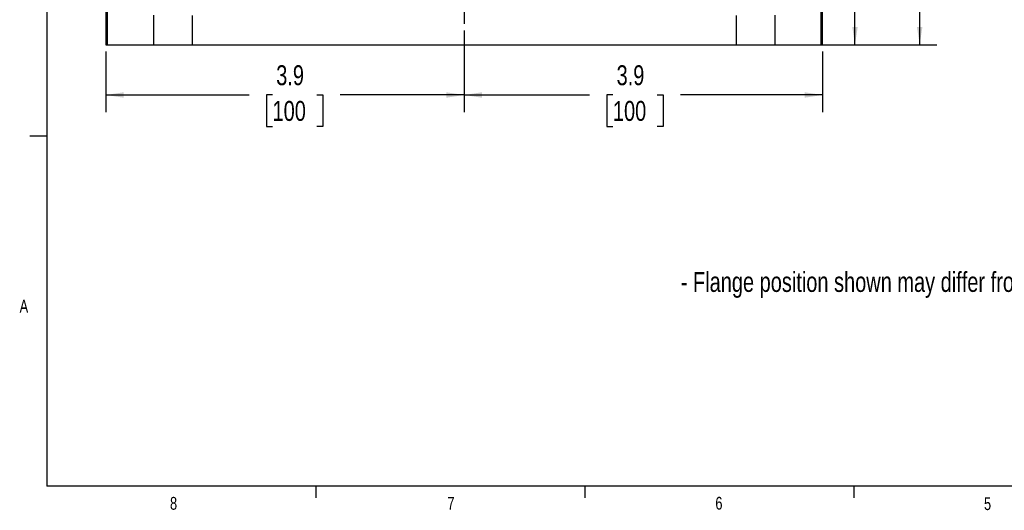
# Model space of a CAD drawing. Header units: inches. Extents: x 0.4 to 16.6, y 0.2 to 10.8.
# Tile 1 of 16: x 0.4 to 7.6, y 0.2 to 3.8. Entities that reach past the tile are written whole.
import ezdxf

# ---------------------------------------------------------------- set-up
doc = ezdxf.new("R2010")
doc.units = ezdxf.units.IN
doc.header["$MEASUREMENT"] = 0
doc.layers.add('BORDER', color=7, linetype='Continuous', lineweight=25)
doc.layers.add('SLD-0', color=7, linetype='Continuous', lineweight=25)
doc.styles.add('SLDTEXTSTYLE0', font='TXT', dxfattribs={"width": 0.75})
doc.dimstyles.new('SLDDIMSTYLE0', dxfattribs={"dimtxt": 0.145833, "dimasz": 0.13, "dimexe": 0, "dimexo": 0.0625, "dimgap": 0.036458, "dimtad": 0, "dimtih": 1, "dimtoh": 1, "dimdec": 1, "dimlfac": 1.5, "dimrnd": 1e-09, "dimzin": 12, "dimdsep": 46, "dimtxsty": 'SLDTEXTSTYLE0', "dimsah": 1, "dimcen": 0.09, "dimadec": 0, "dimazin": 3, "dimtfac": 1, "dimtdec": 1, "dimtofl": 0, "dimtmove": 0, "dimatfit": 3, "dimfxl": 0, "dimfrac": 2, "dimtolj": 1, "dimtzin": 12, "dimarcsym": 0})

# ---------------------------------------------------------------- blocks, each defined once
blk = doc.blocks.new('_D_4')
at = {"layer": 'SLD-0', "color": 7}
for p, q in [((3.73, 8.6011), (7.1394, 8.6011)), ((7.0144, 8.6011), (7.0144, 6.3993)), ((6.8527, 6.138), (6.8084, 6.138)), ((6.8084, 6.138), (6.8084, 5.9063)), ((7.176, 6.138), (7.2203, 6.138)), ((7.2203, 6.138), (7.2203, 5.9063)), ((6.8084, 5.9063), (6.8527, 5.9063)), ((7.0144, 3.6226), (7.0144, 5.8768)), ((7.2203, 5.9063), (7.176, 5.9063)), ((6.0042, 3.6226), (7.1394, 3.6226))]:
    blk.add_line(p, q, dxfattribs=at)
for points in [[(7.0144, 8.6011), (6.9944, 8.4711), (7.0344, 8.4711)], [(7.0144, 3.6226), (7.0344, 3.7526), (6.9944, 3.7526)]]:
    blk.add_solid(points, dxfattribs=at)
at = {"layer": 'SLD-0', "color": 7, "char_height": 0.14583, "attachment_point": 1, "style": 'SLDTEXTSTYLE0'}
for s, insert in [('7.5', (6.8797, 6.3556)), ('190', (6.8527, 6.0943))]:
    blk.add_mtext(s, dxfattribs=dict(at, insert=insert))
blk = doc.blocks.new('_D_5')
at = {"layer": 'SLD-0', "color": 7}
for p, q in [((3.68, 3.7257), (3.68, 3.1298)), ((1.0576, 3.5726), (1.0576, 3.1298)), ((1.0576, 3.2548), (2.1052, 3.2548)), ((2.2772, 3.2548), (2.2329, 3.2548)), ((2.2329, 3.2548), (2.2329, 3.0231)), ((2.6005, 3.2548), (2.6448, 3.2548)), ((2.6448, 3.2548), (2.6448, 3.0231)), ((3.68, 3.2548), (2.7725, 3.2548)), ((2.2329, 3.0231), (2.2772, 3.0231)), ((2.6448, 3.0231), (2.6005, 3.0231))]:
    blk.add_line(p, q, dxfattribs=at)
for points in [[(1.0576, 3.2548), (1.1876, 3.2348), (1.1876, 3.2748)], [(3.68, 3.2548), (3.55, 3.2748), (3.55, 3.2348)]]:
    blk.add_solid(points, dxfattribs=at)
at = {"layer": 'SLD-0', "color": 7, "char_height": 0.14583, "attachment_point": 1, "style": 'SLDTEXTSTYLE0'}
for s, insert in [('3.9', (2.3042, 3.4724)), ('100', (2.2772, 3.2111))]:
    blk.add_mtext(s, dxfattribs=dict(at, insert=insert))
blk = doc.blocks.new('_D_6')
at = {"layer": 'SLD-0', "color": 7}
for p, q in [((3.68, 3.7257), (3.68, 3.1298)), ((6.3024, 3.5726), (6.3024, 3.1298)), ((3.68, 3.2548), (4.5967, 3.2548)), ((4.7687, 3.2548), (4.7244, 3.2548)), ((4.7244, 3.2548), (4.7244, 3.0231)), ((5.092, 3.2548), (5.1363, 3.2548)), ((5.1363, 3.2548), (5.1363, 3.0231)), ((6.3024, 3.2548), (5.264, 3.2548)), ((4.7244, 3.0231), (4.7687, 3.0231)), ((5.1363, 3.0231), (5.092, 3.0231))]:
    blk.add_line(p, q, dxfattribs=at)
for points in [[(3.68, 3.2548), (3.81, 3.2348), (3.81, 3.2748)], [(6.3024, 3.2548), (6.1724, 3.2748), (6.1724, 3.2348)]]:
    blk.add_solid(points, dxfattribs=at)
at = {"layer": 'SLD-0', "color": 7, "char_height": 0.14583, "attachment_point": 1, "style": 'SLDTEXTSTYLE0'}
for s, insert in [('3.9', (4.7957, 3.4724)), ('100', (4.7687, 3.2111))]:
    blk.add_mtext(s, dxfattribs=dict(at, insert=insert))
blk = doc.blocks.new('_D_7')
at = {"layer": 'SLD-0'}
for p, q in [((4.9425, 6.6044), (6.6657, 6.6044)), ((6.5407, 6.6044), (6.5407, 5.0896)), ((6.379, 4.8283), (6.3347, 4.8283)), ((6.3347, 4.8283), (6.3347, 4.5966)), ((6.7023, 4.8283), (6.7467, 4.8283)), ((6.7467, 4.8283), (6.7467, 4.5966)), ((6.3347, 4.5966), (6.379, 4.5966)), ((6.5407, 3.6226), (6.5407, 4.567)), ((6.7467, 4.5966), (6.7023, 4.5966)), ((6.0042, 3.6226), (6.6657, 3.6226))]:
    blk.add_line(p, q, dxfattribs=at)
for points in [[(6.5407, 6.6044), (6.5207, 6.4744), (6.5607, 6.4744)], [(6.5407, 3.6226), (6.5607, 3.7526), (6.5207, 3.7526)]]:
    blk.add_solid(points, dxfattribs=at)
at = {"layer": 'SLD-0', "char_height": 0.14583, "attachment_point": 1, "style": 'SLDTEXTSTYLE0'}
for s, insert in [('4.5', (6.4061, 5.0459)), ('114', (6.379, 4.7846))]:
    blk.add_mtext(s, dxfattribs=dict(at, insert=insert))
blk = doc.blocks.new('SW_CENTERMARKSYMBOL_13')
at = {"layer": 'SLD-0', "color": 0}
for p, q in [((0, 0.1333), (0, 0.3949)), ((-0.1333, 0), (-0.3949, 0)), ((0, 0), (-0.0667, 0)), ((0, 0), (0, 0.0667)), ((0, 0), (0, -0.0667)), ((0, 0), (0.0667, 0)), ((0.1333, 0), (0.3949, 0)), ((0, -0.1333), (0, -0.3949))]:
    blk.add_line(p, q, dxfattribs=at)

msp = doc.modelspace()

# ---------------------------------------------------------------- linework, layer by layer
at = {"color": 7, "linetype": 'Continuous', "lineweight": 25}
for p, q in [((1.0576, 3.8735), (1.0576, 3.6226)), ((1.0684, 3.6226), (1.0684, 3.8718)), ((1.4058, 3.8402), (1.4058, 3.6226)), ((1.6883, 3.8362), (1.6883, 3.6226)), ((5.6717, 3.8362), (5.6717, 3.6226)), ((5.9542, 3.8402), (5.9542, 3.6226)), ((6.2915, 3.8718), (6.2915, 3.6226)), ((6.3024, 3.6226), (6.3024, 3.8735)), ((1.0576, 3.6226), (1.0684, 3.6226)), ((1.0684, 3.6226), (1.4058, 3.6226)), ((1.4058, 3.6226), (1.6883, 3.6226)), ((1.6883, 3.6226), (5.6717, 3.6226)), ((5.6717, 3.6226), (5.9542, 3.6226)), ((5.9542, 3.6226), (6.2915, 3.6226)), ((6.2915, 3.6226), (6.3024, 3.6226))]:
    msp.add_line(p, q, dxfattribs=at)
at = {"layer": 'BORDER'}
for p, q in [((0.6263, 10.6421), (0.6263, 0.3921)), ((0.6263, 2.9546), (0.5013, 2.9546)), ((16.3763, 0.3921), (0.6263, 0.3921)), ((2.5948, 0.3921), (2.5948, 0.3073)), ((4.5635, 0.3921), (4.5635, 0.3073)), ((6.5323, 0.3921), (6.5323, 0.3073))]:
    msp.add_line(p, q, dxfattribs=at)

# ---------------------------------------------------------------- block references
at = {"layer": 'SLD-0', "color": 7}
msp.add_blockref('SW_CENTERMARKSYMBOL_13', (3.68, 4.1706), dxfattribs=at)

# ---------------------------------------------------------------- texts
at = {"color": 7, "linetype": 'Continuous', "lineweight": 0, "char_height": 0.0937, "attachment_point": 1, "style": 'SLDTEXTSTYLE0'}
for s, insert in [('A', (0.426, 1.7559)), ('8', (1.5268, 0.313)), ('7', (3.5574, 0.3133)), ('6', (5.5188, 0.3137)), ('5', (7.4851, 0.3106))]:
    msp.add_mtext(s, dxfattribs=dict(at, insert=insert))
at = {"layer": 'SLD-0', "color": 7, "insert": (5.2656, 1.9594), "char_height": 0.145833, "attachment_point": 1, "style": 'SLDTEXTSTYLE0'}
msp.add_mtext('- Flange position shown may differ from production model.', dxfattribs=at)

# ---------------------------------------------------------------- dimensions: what is measured, and where the dimension line sits
at = {"layer": 'SLD-0', "color": 7}
dim = msp.add_linear_dim(base=(7.0144, 3.6226), p1=(3.68, 8.6011), p2=(5.9542, 3.6226), angle=90, dimstyle='SLDDIMSTYLE0', dxfattribs=at)
dim.commit()
dim.dimension.update_dxf_attribs({"geometry": '_D_4', "text_midpoint": (7.0144, 6.138), "dimtype": 160})
at = {"layer": 'SLD-0'}
dim = msp.add_linear_dim(base=(6.5407, 3.6226), p1=(4.8925, 6.6044), p2=(5.9542, 3.6226), angle=90, dimstyle='SLDDIMSTYLE0', dxfattribs=at)
dim.commit()
dim.dimension.update_dxf_attribs({"geometry": '_D_7', "text_midpoint": (6.5407, 4.8283), "dimtype": 160})
at = {"layer": 'SLD-0', "color": 7}
for p1, picture, middle in [((1.0576, 3.6226), '_D_5', (2.4389, 3.2548)), ((6.3024, 3.6226), '_D_6', (4.9304, 3.2548))]:
    dim = msp.add_linear_dim(base=(3.68, 3.2548), p1=p1, p2=(3.68, 3.7757), dimstyle='SLDDIMSTYLE0', dxfattribs=at)
    dim.commit()
    dim.dimension.update_dxf_attribs({"geometry": picture, "text_midpoint": middle, "dimtype": 160})

doc.saveas('drawing.dxf')
